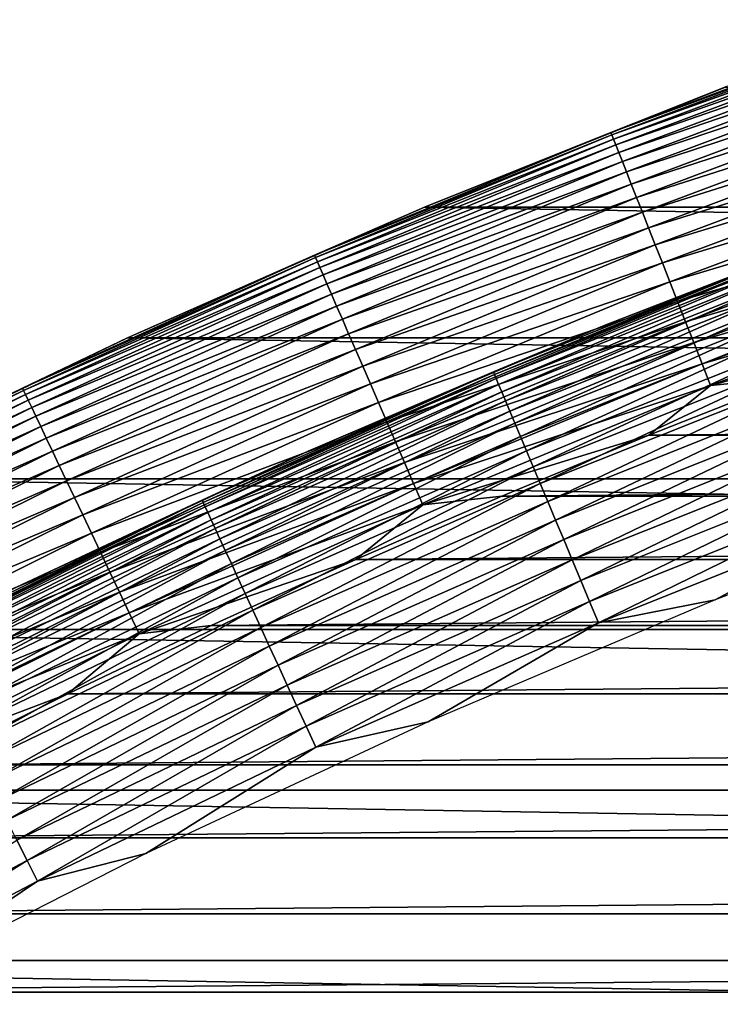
# Model space of a CAD drawing. Header units: millimetres. Extents: x -161 to 161, y -94 to 1149.
# Tile 178 of 256: x -88.64 to -86.28, y -30.96 to -27.64. Entities that reach past the tile are written whole.
import ezdxf

# ---------------------------------------------------------------- set-up
doc = ezdxf.new("R2010")
doc.units = ezdxf.units.MM
doc.header["$LTSCALE"] = 81.481481
for name, color, linetype in [('433', 7, 'CONTINUOUS'), ('434', 7, 'CONTINUOUS'), ('435', 7, 'CONTINUOUS'), ('437', 7, 'CONTINUOUS'), ('438', 7, 'CONTINUOUS')]:
    doc.layers.add(name, color=color, linetype=linetype)

msp = doc.modelspace()

# ---------------------------------------------------------------- linework, layer by layer
at = {"layer": '433', "linetype": 'CONTINUOUS'}
for points in [[(-86.019, -28.8422, -46.2096), (-86.5185, -29.039, -46.2096), (-63.9809, -28.8422, -46.2096), (-86.019, -28.8422, -46.2096)], [(-63.9809, -28.8422, -46.2096), (-86.5185, -29.039, -46.2096), (-63.4814, -29.0391, -46.2096), (-63.9809, -28.8422, -46.2096)], [(-86.5185, -29.039, -46.2096), (-87.015, -29.2447, -46.2096), (-63.4814, -29.0391, -46.2096), (-86.5185, -29.039, -46.2096)], [(-63.4814, -29.0391, -46.2096), (-87.015, -29.2447, -46.2096), (-62.985, -29.2447, -46.2096), (-63.4814, -29.0391, -46.2096)], [(-87.015, -29.2447, -46.2096), (-87.5079, -29.4591, -46.2096), (-62.985, -29.2447, -46.2096), (-87.015, -29.2447, -46.2096)], [(-62.985, -29.2447, -46.2096), (-87.5079, -29.4591, -46.2096), (-62.4921, -29.4591, -46.2096), (-62.985, -29.2447, -46.2096)], [(-87.5079, -29.4591, -46.2096), (-87.9969, -29.6819, -46.2096), (-62.4921, -29.4591, -46.2096), (-87.5079, -29.4591, -46.2096)], [(-62.4921, -29.4591, -46.2096), (-87.9969, -29.6819, -46.2096), (-62.0031, -29.6819, -46.2096), (-62.4921, -29.4591, -46.2096)], [(-87.9969, -29.6819, -46.2096), (-88.4815, -29.9129, -46.2096), (-62.0031, -29.6819, -46.2096), (-87.9969, -29.6819, -46.2096)], [(-62.0031, -29.6819, -46.2096), (-88.4815, -29.9129, -46.2096), (-61.5185, -29.913, -46.2096), (-62.0031, -29.6819, -46.2096)], [(-88.4815, -29.9129, -46.2096), (-88.9612, -30.1521, -46.2096), (-61.5185, -29.913, -46.2096), (-88.4815, -29.9129, -46.2096)], [(-61.5185, -29.913, -46.2096), (-88.9612, -30.1521, -46.2096), (-61.0388, -30.1521, -46.2096), (-61.5185, -29.913, -46.2096)], [(-88.9612, -30.1521, -46.2096), (-89.4361, -30.3993, -46.2096), (-61.0388, -30.1521, -46.2096), (-88.9612, -30.1521, -46.2096)], [(-61.0388, -30.1521, -46.2096), (-89.4361, -30.3993, -46.2096), (-60.5639, -30.3993, -46.2096), (-61.0388, -30.1521, -46.2096)], [(-89.4361, -30.3993, -46.2096), (-89.9073, -30.6552, -46.2096), (-60.5639, -30.3993, -46.2096), (-89.4361, -30.3993, -46.2096)], [(-60.5639, -30.3993, -46.2096), (-89.9073, -30.6552, -46.2096), (-60.0927, -30.6552, -46.2096), (-60.5639, -30.3993, -46.2096)], [(-89.9073, -30.6552, -46.2096), (-90.3746, -30.9197, -46.2096), (-60.0927, -30.6552, -46.2096), (-89.9073, -30.6552, -46.2096)], [(-60.0927, -30.6552, -46.2096), (-90.3746, -30.9197, -46.2096), (-59.6254, -30.9197, -46.2096), (-60.0927, -30.6552, -46.2096)], [(-90.3746, -30.9197, -46.2096), (-90.8376, -31.1925, -46.2096), (-59.6254, -30.9197, -46.2096), (-90.3746, -30.9197, -46.2096)], [(-59.6254, -30.9197, -46.2096), (-90.8376, -31.1925, -46.2096), (-59.1623, -31.1925, -46.2096), (-59.6254, -30.9197, -46.2096)]]:
    msp.add_3dface(points, dxfattribs=at)
at = {"layer": '434', "linetype": 'CONTINUOUS'}
for points in [[(-86.2591, -27.8634, -66.2096), (-62.7235, -28.2695, -66.2096), (-87.2765, -28.2695, -66.2096), (-86.2591, -27.8634, -66.2096)], [(-87.2765, -28.2695, -66.2096), (-61.7203, -28.7107, -66.2096), (-88.2797, -28.7107, -66.2096), (-87.2765, -28.2695, -66.2096)], [(-62.7235, -28.2695, -66.2096), (-61.7203, -28.7107, -66.2096), (-87.2765, -28.2695, -66.2096), (-62.7235, -28.2695, -66.2096)], [(-88.2797, -28.7107, -66.2096), (-60.7321, -29.1865, -66.2096), (-89.2679, -29.1865, -66.2096), (-88.2797, -28.7107, -66.2096)], [(-61.7203, -28.7107, -66.2096), (-60.7321, -29.1865, -66.2096), (-88.2797, -28.7107, -66.2096), (-61.7203, -28.7107, -66.2096)], [(-89.2679, -29.1865, -66.2096), (-59.7623, -29.6955, -66.2096), (-90.2377, -29.6955, -66.2096), (-89.2679, -29.1865, -66.2096)], [(-60.7321, -29.1865, -66.2096), (-59.7623, -29.6955, -66.2096), (-89.2679, -29.1865, -66.2096), (-60.7321, -29.1865, -66.2096)], [(-90.2377, -29.6955, -66.2096), (-58.8098, -30.2382, -66.2096), (-91.1902, -30.2382, -66.2096), (-90.2377, -29.6955, -66.2096)], [(-59.7623, -29.6955, -66.2096), (-58.8098, -30.2382, -66.2096), (-90.2377, -29.6955, -66.2096), (-59.7623, -29.6955, -66.2096)], [(-91.1902, -30.2382, -66.2096), (-57.8762, -30.8136, -66.2096), (-92.1238, -30.8136, -66.2096), (-91.1902, -30.2382, -66.2096)], [(-58.8098, -30.2382, -66.2096), (-57.8762, -30.8136, -66.2096), (-91.1902, -30.2382, -66.2096), (-58.8098, -30.2382, -66.2096)], [(-92.1238, -30.8136, -66.2096), (-56.9643, -31.42, -66.2096), (-93.0357, -31.42, -66.2096), (-92.1238, -30.8136, -66.2096)], [(-57.8762, -30.8136, -66.2096), (-56.9643, -31.42, -66.2096), (-92.1238, -30.8136, -66.2096), (-57.8762, -30.8136, -66.2096)]]:
    msp.add_3dface(points, dxfattribs=at)
at = {"layer": '435', "linetype": 'CONTINUOUS'}
for points in [[(-86.2587, -27.8632, -47.2096), (-87.2765, -28.2695, -66.2096), (-87.2767, -28.2695, -47.2096), (-86.2587, -27.8632, -47.2096)], [(-86.2591, -27.8634, -66.2096), (-87.2765, -28.2695, -66.2096), (-86.2587, -27.8632, -47.2096), (-86.2591, -27.8634, -66.2096)], [(-87.2767, -28.2695, -47.2096), (-88.2797, -28.7107, -66.2096), (-88.28, -28.7107, -47.2096), (-87.2767, -28.2695, -47.2096)], [(-87.2765, -28.2695, -66.2096), (-88.2797, -28.7107, -66.2096), (-87.2767, -28.2695, -47.2096), (-87.2765, -28.2695, -66.2096)], [(-88.2797, -28.7107, -66.2096), (-89.2679, -29.1865, -66.2096), (-88.28, -28.7107, -47.2096), (-88.2797, -28.7107, -66.2096)], [(-88.28, -28.7107, -47.2096), (-89.2679, -29.1865, -66.2096), (-89.2675, -29.1863, -47.2096), (-88.28, -28.7107, -47.2096)]]:
    msp.add_3dface(points, dxfattribs=at)
at = {"layer": '437', "linetype": 'CONTINUOUS'}
for points in [[(-86.2587, -27.8632, -47.2096), (-86.6465, -28.0164, -47.1325), (-85.6314, -27.636, -47.1325), (-86.2587, -27.8632, -47.2096)], [(-86.6465, -28.0164, -47.1325), (-85.6284, -27.6446, -47.0544), (-85.6314, -27.636, -47.1325), (-86.6465, -28.0164, -47.1325)], [(-86.6432, -28.0249, -47.0544), (-85.6284, -27.6446, -47.0544), (-86.6465, -28.0164, -47.1325), (-86.6432, -28.0249, -47.0544)], [(-86.6432, -28.0249, -47.0544), (-85.6233, -27.659, -46.9773), (-85.6284, -27.6446, -47.0544), (-86.6432, -28.0249, -47.0544)], [(-86.6376, -28.0391, -46.9773), (-85.6233, -27.659, -46.9773), (-86.6432, -28.0249, -47.0544), (-86.6376, -28.0391, -46.9773)], [(-86.6376, -28.0391, -46.9773), (-85.6162, -27.679, -46.9017), (-85.6233, -27.659, -46.9773), (-86.6376, -28.0391, -46.9773)], [(-86.6298, -28.0589, -46.9017), (-85.6162, -27.679, -46.9017), (-86.6376, -28.0391, -46.9773), (-86.6298, -28.0589, -46.9017)], [(-86.6298, -28.0589, -46.9017), (-85.6071, -27.7045, -46.8279), (-85.6162, -27.679, -46.9017), (-86.6298, -28.0589, -46.9017)], [(-86.6199, -28.0841, -46.8279), (-85.6071, -27.7045, -46.8279), (-86.6298, -28.0589, -46.9017), (-86.6199, -28.0841, -46.8279)], [(-86.6199, -28.0841, -46.8279), (-85.5961, -27.7355, -46.7565), (-85.6071, -27.7045, -46.8279), (-86.6199, -28.0841, -46.8279)], [(-86.6078, -28.1146, -46.7565), (-85.5961, -27.7355, -46.7565), (-86.6199, -28.0841, -46.8279), (-86.6078, -28.1146, -46.7565)], [(-86.6078, -28.1146, -46.7565), (-85.5832, -27.7716, -46.6879), (-85.5961, -27.7355, -46.7565), (-86.6078, -28.1146, -46.7565)], [(-86.5937, -28.1503, -46.6879), (-85.5832, -27.7716, -46.6879), (-86.6078, -28.1146, -46.7565), (-86.5937, -28.1503, -46.6879)], [(-86.5937, -28.1503, -46.6879), (-85.5686, -27.8127, -46.6225), (-85.5832, -27.7716, -46.6879), (-86.5937, -28.1503, -46.6879)], [(-86.5777, -28.1909, -46.6225), (-85.5686, -27.8127, -46.6225), (-86.5937, -28.1503, -46.6879), (-86.5777, -28.1909, -46.6225)], [(-86.5777, -28.1909, -46.6225), (-85.5524, -27.8585, -46.5607), (-85.5686, -27.8127, -46.6225), (-86.5777, -28.1909, -46.6225)], [(-86.2587, -27.8632, -47.2096), (-87.2767, -28.2695, -47.2096), (-86.6465, -28.0164, -47.1325), (-86.2587, -27.8632, -47.2096)], [(-86.5599, -28.2361, -46.5607), (-85.5524, -27.8585, -46.5607), (-86.5777, -28.1909, -46.6225), (-86.5599, -28.2361, -46.5607)], [(-86.5599, -28.2361, -46.5607), (-85.5345, -27.9087, -46.5029), (-85.5524, -27.8585, -46.5607), (-86.5599, -28.2361, -46.5607)], [(-86.5404, -28.2857, -46.5029), (-85.5345, -27.9087, -46.5029), (-86.5599, -28.2361, -46.5607), (-86.5404, -28.2857, -46.5029)], [(-86.5404, -28.2857, -46.5029), (-85.5152, -27.9631, -46.4496), (-85.5345, -27.9087, -46.5029), (-86.5404, -28.2857, -46.5029)], [(-86.5192, -28.3393, -46.4496), (-85.5152, -27.9631, -46.4496), (-86.5404, -28.2857, -46.5029), (-86.5192, -28.3393, -46.4496)], [(-86.5192, -28.3393, -46.4496), (-85.4945, -28.0212, -46.4009), (-85.5152, -27.9631, -46.4496), (-86.5192, -28.3393, -46.4496)], [(-87.2767, -28.2695, -47.2096), (-87.6481, -28.4313, -47.1325), (-86.6465, -28.0164, -47.1325), (-87.2767, -28.2695, -47.2096)], [(-87.6481, -28.4313, -47.1325), (-86.6432, -28.0249, -47.0544), (-86.6465, -28.0164, -47.1325), (-87.6481, -28.4313, -47.1325)], [(-87.6444, -28.4396, -47.0544), (-86.6432, -28.0249, -47.0544), (-87.6481, -28.4313, -47.1325), (-87.6444, -28.4396, -47.0544)], [(-87.6444, -28.4396, -47.0544), (-86.6376, -28.0391, -46.9773), (-86.6432, -28.0249, -47.0544), (-87.6444, -28.4396, -47.0544)], [(-86.4966, -28.3967, -46.4009), (-85.4945, -28.0212, -46.4009), (-86.5192, -28.3393, -46.4496), (-86.4966, -28.3967, -46.4009)], [(-86.4966, -28.3967, -46.4009), (-85.4727, -28.0828, -46.3572), (-85.4945, -28.0212, -46.4009), (-86.4966, -28.3967, -46.4009)], [(-87.6383, -28.4536, -46.9773), (-86.6376, -28.0391, -46.9773), (-87.6444, -28.4396, -47.0544), (-87.6383, -28.4536, -46.9773)], [(-87.6383, -28.4536, -46.9773), (-86.6298, -28.0589, -46.9017), (-86.6376, -28.0391, -46.9773), (-87.6383, -28.4536, -46.9773)], [(-87.6299, -28.4731, -46.9017), (-86.6298, -28.0589, -46.9017), (-87.6383, -28.4536, -46.9773), (-87.6299, -28.4731, -46.9017)], [(-87.6299, -28.4731, -46.9017), (-86.6199, -28.0841, -46.8279), (-86.6298, -28.0589, -46.9017), (-87.6299, -28.4731, -46.9017)], [(-87.6191, -28.498, -46.8279), (-86.6199, -28.0841, -46.8279), (-87.6299, -28.4731, -46.9017), (-87.6191, -28.498, -46.8279)], [(-87.6191, -28.498, -46.8279), (-86.6078, -28.1146, -46.7565), (-86.6199, -28.0841, -46.8279), (-87.6191, -28.498, -46.8279)], [(-86.4726, -28.4575, -46.3572), (-85.4727, -28.0828, -46.3572), (-86.4966, -28.3967, -46.4009), (-86.4726, -28.4575, -46.3572)], [(-86.4726, -28.4575, -46.3572), (-85.4497, -28.1474, -46.3187), (-85.4727, -28.0828, -46.3572), (-86.4726, -28.4575, -46.3572)], [(-87.606, -28.5281, -46.7565), (-86.6078, -28.1146, -46.7565), (-87.6191, -28.498, -46.8279), (-87.606, -28.5281, -46.7565)], [(-87.606, -28.5281, -46.7565), (-86.5937, -28.1503, -46.6879), (-86.6078, -28.1146, -46.7565), (-87.606, -28.5281, -46.7565)], [(-87.5907, -28.5632, -46.6879), (-86.5937, -28.1503, -46.6879), (-87.606, -28.5281, -46.7565), (-87.5907, -28.5632, -46.6879)], [(-87.5907, -28.5632, -46.6879), (-86.5777, -28.1909, -46.6225), (-86.5937, -28.1503, -46.6879), (-87.5907, -28.5632, -46.6879)], [(-86.4474, -28.5213, -46.3187), (-85.4497, -28.1474, -46.3187), (-86.4726, -28.4575, -46.3572), (-86.4474, -28.5213, -46.3187)], [(-86.4474, -28.5213, -46.3187), (-85.4258, -28.2146, -46.2858), (-85.4497, -28.1474, -46.3187), (-86.4474, -28.5213, -46.3187)], [(-87.5733, -28.6032, -46.6225), (-86.5777, -28.1909, -46.6225), (-87.5907, -28.5632, -46.6879), (-87.5733, -28.6032, -46.6225)], [(-87.5733, -28.6032, -46.6225), (-86.5599, -28.2361, -46.5607), (-86.5777, -28.1909, -46.6225), (-87.5733, -28.6032, -46.6225)], [(-86.4213, -28.5877, -46.2858), (-85.4258, -28.2146, -46.2858), (-86.4474, -28.5213, -46.3187), (-86.4213, -28.5877, -46.2858)], [(-86.4213, -28.5877, -46.2858), (-85.4011, -28.2841, -46.2586), (-85.4258, -28.2146, -46.2858), (-86.4213, -28.5877, -46.2858)], [(-87.554, -28.6478, -46.5607), (-86.5599, -28.2361, -46.5607), (-87.5733, -28.6032, -46.6225), (-87.554, -28.6478, -46.5607)], [(-87.554, -28.6478, -46.5607), (-86.5404, -28.2857, -46.5029), (-86.5599, -28.2361, -46.5607), (-87.554, -28.6478, -46.5607)], [(-87.2767, -28.2695, -47.2096), (-88.28, -28.7107, -47.2096), (-87.6481, -28.4313, -47.1325), (-87.2767, -28.2695, -47.2096)], [(-87.5327, -28.6967, -46.5029), (-86.5404, -28.2857, -46.5029), (-87.554, -28.6478, -46.5607), (-87.5327, -28.6967, -46.5029)], [(-87.5327, -28.6967, -46.5029), (-86.5192, -28.3393, -46.4496), (-86.5404, -28.2857, -46.5029), (-87.5327, -28.6967, -46.5029)], [(-86.3942, -28.6563, -46.2586), (-85.4011, -28.2841, -46.2586), (-86.4213, -28.5877, -46.2858), (-86.3942, -28.6563, -46.2586)], [(-86.3942, -28.6563, -46.2586), (-85.3758, -28.3554, -46.2372), (-85.4011, -28.2841, -46.2586), (-86.3942, -28.6563, -46.2586)], [(-87.5098, -28.7496, -46.4496), (-86.5192, -28.3393, -46.4496), (-87.5327, -28.6967, -46.5029), (-87.5098, -28.7496, -46.4496)], [(-87.5098, -28.7496, -46.4496), (-86.4966, -28.3967, -46.4009), (-86.5192, -28.3393, -46.4496), (-87.5098, -28.7496, -46.4496)], [(-86.3665, -28.7266, -46.2372), (-85.3758, -28.3554, -46.2372), (-86.3942, -28.6563, -46.2586), (-86.3665, -28.7266, -46.2372)], [(-86.3665, -28.7266, -46.2372), (-85.35, -28.428, -46.2219), (-85.3758, -28.3554, -46.2372), (-86.3665, -28.7266, -46.2372)], [(-87.4852, -28.8062, -46.4009), (-86.4966, -28.3967, -46.4009), (-87.5098, -28.7496, -46.4496), (-87.4852, -28.8062, -46.4009)], [(-87.4852, -28.8062, -46.4009), (-86.4726, -28.4575, -46.3572), (-86.4966, -28.3967, -46.4009), (-87.4852, -28.8062, -46.4009)], [(-86.3382, -28.7983, -46.2219), (-85.35, -28.428, -46.2219), (-86.3665, -28.7266, -46.2372), (-86.3382, -28.7983, -46.2219)], [(-86.3382, -28.7983, -46.2219), (-85.3238, -28.5015, -46.2126), (-85.35, -28.428, -46.2219), (-86.3382, -28.7983, -46.2219)], [(-88.28, -28.7107, -47.2096), (-88.6348, -28.8801, -47.1325), (-87.6481, -28.4313, -47.1325), (-88.28, -28.7107, -47.2096)], [(-88.6348, -28.8801, -47.1325), (-87.6444, -28.4396, -47.0544), (-87.6481, -28.4313, -47.1325), (-88.6348, -28.8801, -47.1325)], [(-88.6309, -28.8883, -47.0544), (-87.6444, -28.4396, -47.0544), (-88.6348, -28.8801, -47.1325), (-88.6309, -28.8883, -47.0544)], [(-88.6309, -28.8883, -47.0544), (-87.6383, -28.4536, -46.9773), (-87.6444, -28.4396, -47.0544), (-88.6309, -28.8883, -47.0544)], [(-88.6244, -28.9021, -46.9773), (-87.6383, -28.4536, -46.9773), (-88.6309, -28.8883, -47.0544), (-88.6244, -28.9021, -46.9773)], [(-88.6244, -28.9021, -46.9773), (-87.6299, -28.4731, -46.9017), (-87.6383, -28.4536, -46.9773), (-88.6244, -28.9021, -46.9773)], [(-87.4592, -28.8661, -46.3572), (-86.4726, -28.4575, -46.3572), (-87.4852, -28.8062, -46.4009), (-87.4592, -28.8661, -46.3572)], [(-87.4592, -28.8661, -46.3572), (-86.4474, -28.5213, -46.3187), (-86.4726, -28.4575, -46.3572), (-87.4592, -28.8661, -46.3572)], [(-88.6152, -28.9212, -46.9017), (-87.6299, -28.4731, -46.9017), (-88.6244, -28.9021, -46.9773), (-88.6152, -28.9212, -46.9017)], [(-88.6152, -28.9212, -46.9017), (-87.6191, -28.498, -46.8279), (-87.6299, -28.4731, -46.9017), (-88.6152, -28.9212, -46.9017)], [(-88.6036, -28.9457, -46.8279), (-87.6191, -28.498, -46.8279), (-88.6152, -28.9212, -46.9017), (-88.6036, -28.9457, -46.8279)], [(-88.6036, -28.9457, -46.8279), (-87.606, -28.5281, -46.7565), (-87.6191, -28.498, -46.8279), (-88.6036, -28.9457, -46.8279)], [(-88.5895, -28.9754, -46.7565), (-87.606, -28.5281, -46.7565), (-88.6036, -28.9457, -46.8279), (-88.5895, -28.9754, -46.7565)], [(-88.5895, -28.9754, -46.7565), (-87.5907, -28.5632, -46.6879), (-87.606, -28.5281, -46.7565), (-88.5895, -28.9754, -46.7565)], [(-87.4318, -28.929, -46.3187), (-86.4474, -28.5213, -46.3187), (-87.4592, -28.8661, -46.3572), (-87.4318, -28.929, -46.3187)], [(-87.4318, -28.929, -46.3187), (-86.4213, -28.5877, -46.2858), (-86.4474, -28.5213, -46.3187), (-87.4318, -28.929, -46.3187)], [(-86.3096, -28.8709, -46.2126), (-85.3238, -28.5015, -46.2126), (-86.3382, -28.7983, -46.2219), (-86.3096, -28.8709, -46.2126)], [(-86.3096, -28.8709, -46.2126), (-85.5169, -28.6544, -46.2096), (-85.3238, -28.5015, -46.2126), (-86.3096, -28.8709, -46.2126)], [(-88.573, -29.01, -46.6879), (-87.5907, -28.5632, -46.6879), (-88.5895, -28.9754, -46.7565), (-88.573, -29.01, -46.6879)], [(-88.573, -29.01, -46.6879), (-87.5733, -28.6032, -46.6225), (-87.5907, -28.5632, -46.6879), (-88.573, -29.01, -46.6879)], [(-87.4034, -28.9945, -46.2858), (-86.4213, -28.5877, -46.2858), (-87.4318, -28.929, -46.3187), (-87.4034, -28.9945, -46.2858)], [(-87.4034, -28.9945, -46.2858), (-86.3942, -28.6563, -46.2586), (-86.4213, -28.5877, -46.2858), (-87.4034, -28.9945, -46.2858)], [(-88.5543, -29.0494, -46.6225), (-87.5733, -28.6032, -46.6225), (-88.573, -29.01, -46.6879), (-88.5543, -29.0494, -46.6225)], [(-88.5543, -29.0494, -46.6225), (-87.554, -28.6478, -46.5607), (-87.5733, -28.6032, -46.6225), (-88.5543, -29.0494, -46.6225)], [(-88.5334, -29.0933, -46.5607), (-87.554, -28.6478, -46.5607), (-88.5543, -29.0494, -46.6225), (-88.5334, -29.0933, -46.5607)], [(-88.5334, -29.0933, -46.5607), (-87.5327, -28.6967, -46.5029), (-87.554, -28.6478, -46.5607), (-88.5334, -29.0933, -46.5607)], [(-87.374, -29.0621, -46.2586), (-86.3942, -28.6563, -46.2586), (-87.4034, -28.9945, -46.2858), (-87.374, -29.0621, -46.2586)], [(-87.374, -29.0621, -46.2586), (-86.3665, -28.7266, -46.2372), (-86.3942, -28.6563, -46.2586), (-87.374, -29.0621, -46.2586)], [(-86.019, -28.8422, -46.2096), (-85.5169, -28.6544, -46.2096), (-86.3096, -28.8709, -46.2126), (-86.019, -28.8422, -46.2096)], [(-88.28, -28.7107, -47.2096), (-89.2675, -29.1863, -47.2096), (-88.6348, -28.8801, -47.1325), (-88.28, -28.7107, -47.2096)], [(-88.5105, -29.1414, -46.5029), (-87.5327, -28.6967, -46.5029), (-88.5334, -29.0933, -46.5607), (-88.5105, -29.1414, -46.5029)], [(-88.5105, -29.1414, -46.5029), (-87.5098, -28.7496, -46.4496), (-87.5327, -28.6967, -46.5029), (-88.5105, -29.1414, -46.5029)], [(-87.3439, -29.1315, -46.2372), (-86.3665, -28.7266, -46.2372), (-87.374, -29.0621, -46.2586), (-87.3439, -29.1315, -46.2372)], [(-87.3439, -29.1315, -46.2372), (-86.3382, -28.7983, -46.2219), (-86.3665, -28.7266, -46.2372), (-87.3439, -29.1315, -46.2372)], [(-88.4857, -29.1935, -46.4496), (-87.5098, -28.7496, -46.4496), (-88.5105, -29.1414, -46.5029), (-88.4857, -29.1935, -46.4496)], [(-88.4857, -29.1935, -46.4496), (-87.4852, -28.8062, -46.4009), (-87.5098, -28.7496, -46.4496), (-88.4857, -29.1935, -46.4496)], [(-88.4593, -29.2492, -46.4009), (-87.4852, -28.8062, -46.4009), (-88.4857, -29.1935, -46.4496), (-88.4593, -29.2492, -46.4009)], [(-88.4593, -29.2492, -46.4009), (-87.4592, -28.8661, -46.3572), (-87.4852, -28.8062, -46.4009), (-88.4593, -29.2492, -46.4009)], [(-87.3132, -29.2022, -46.2219), (-86.3382, -28.7983, -46.2219), (-87.3439, -29.1315, -46.2372), (-87.3132, -29.2022, -46.2219)], [(-87.3132, -29.2022, -46.2219), (-86.3096, -28.8709, -46.2126), (-86.3382, -28.7983, -46.2219), (-87.3132, -29.2022, -46.2219)], [(-86.5185, -29.039, -46.2096), (-86.019, -28.8422, -46.2096), (-86.3096, -28.8709, -46.2126), (-86.5185, -29.039, -46.2096)], [(-89.2675, -29.1863, -47.2096), (-89.6057, -29.3623, -47.1325), (-88.6348, -28.8801, -47.1325), (-89.2675, -29.1863, -47.2096)], [(-89.6057, -29.3623, -47.1325), (-88.6309, -28.8883, -47.0544), (-88.6348, -28.8801, -47.1325), (-89.6057, -29.3623, -47.1325)], [(-89.6015, -29.3704, -47.0544), (-88.6309, -28.8883, -47.0544), (-89.6057, -29.3623, -47.1325), (-89.6015, -29.3704, -47.0544)], [(-89.6015, -29.3704, -47.0544), (-88.6244, -28.9021, -46.9773), (-88.6309, -28.8883, -47.0544), (-89.6015, -29.3704, -47.0544)], [(-88.4312, -29.3082, -46.3572), (-87.4592, -28.8661, -46.3572), (-88.4593, -29.2492, -46.4009), (-88.4312, -29.3082, -46.3572)], [(-88.4312, -29.3082, -46.3572), (-87.4318, -28.929, -46.3187), (-87.4592, -28.8661, -46.3572), (-88.4312, -29.3082, -46.3572)], [(-87.2821, -29.2738, -46.2126), (-86.3096, -28.8709, -46.2126), (-87.3132, -29.2022, -46.2219), (-87.2821, -29.2738, -46.2126)], [(-87.2821, -29.2738, -46.2126), (-86.5185, -29.039, -46.2096), (-86.3096, -28.8709, -46.2126), (-87.2821, -29.2738, -46.2126)], [(-89.5945, -29.3839, -46.9773), (-88.6244, -28.9021, -46.9773), (-89.6015, -29.3704, -47.0544), (-89.5945, -29.3839, -46.9773)], [(-89.5945, -29.3839, -46.9773), (-88.6152, -28.9212, -46.9017), (-88.6244, -28.9021, -46.9773), (-89.5945, -29.3839, -46.9773)], [(-89.5847, -29.4028, -46.9017), (-88.6152, -28.9212, -46.9017), (-89.5945, -29.3839, -46.9773), (-89.5847, -29.4028, -46.9017)], [(-89.5847, -29.4028, -46.9017), (-88.6036, -28.9457, -46.8279), (-88.6152, -28.9212, -46.9017), (-89.5847, -29.4028, -46.9017)], [(-89.5722, -29.4269, -46.8279), (-88.6036, -28.9457, -46.8279), (-89.5847, -29.4028, -46.9017), (-89.5722, -29.4269, -46.8279)], [(-89.5722, -29.4269, -46.8279), (-88.5895, -28.9754, -46.7565), (-88.6036, -28.9457, -46.8279), (-89.5722, -29.4269, -46.8279)], [(-88.4017, -29.3701, -46.3187), (-87.4318, -28.929, -46.3187), (-88.4312, -29.3082, -46.3572), (-88.4017, -29.3701, -46.3187)], [(-88.4017, -29.3701, -46.3187), (-87.4034, -28.9945, -46.2858), (-87.4318, -28.929, -46.3187), (-88.4017, -29.3701, -46.3187)], [(-89.5571, -29.456, -46.7565), (-88.5895, -28.9754, -46.7565), (-89.5722, -29.4269, -46.8279), (-89.5571, -29.456, -46.7565)], [(-89.5571, -29.456, -46.7565), (-88.573, -29.01, -46.6879), (-88.5895, -28.9754, -46.7565), (-89.5571, -29.456, -46.7565)], [(-89.5395, -29.49, -46.6879), (-88.573, -29.01, -46.6879), (-89.5571, -29.456, -46.7565), (-89.5395, -29.49, -46.6879)], [(-89.5395, -29.49, -46.6879), (-88.5543, -29.0494, -46.6225), (-88.573, -29.01, -46.6879), (-89.5395, -29.49, -46.6879)], [(-88.3711, -29.4346, -46.2858), (-87.4034, -28.9945, -46.2858), (-88.4017, -29.3701, -46.3187), (-88.3711, -29.4346, -46.2858)], [(-88.3711, -29.4346, -46.2858), (-87.374, -29.0621, -46.2586), (-87.4034, -28.9945, -46.2858), (-88.3711, -29.4346, -46.2858)], [(-89.5194, -29.5288, -46.6225), (-88.5543, -29.0494, -46.6225), (-89.5395, -29.49, -46.6879), (-89.5194, -29.5288, -46.6225)], [(-89.5194, -29.5288, -46.6225), (-88.5334, -29.0933, -46.5607), (-88.5543, -29.0494, -46.6225), (-89.5194, -29.5288, -46.6225)], [(-87.015, -29.2447, -46.2096), (-86.5185, -29.039, -46.2096), (-87.2821, -29.2738, -46.2126), (-87.015, -29.2447, -46.2096)], [(-89.4971, -29.5719, -46.5607), (-88.5334, -29.0933, -46.5607), (-89.5194, -29.5288, -46.6225), (-89.4971, -29.5719, -46.5607)], [(-89.4971, -29.5719, -46.5607), (-88.5105, -29.1414, -46.5029), (-88.5334, -29.0933, -46.5607), (-89.4971, -29.5719, -46.5607)], [(-88.3394, -29.5012, -46.2586), (-87.374, -29.0621, -46.2586), (-88.3711, -29.4346, -46.2858), (-88.3394, -29.5012, -46.2586)], [(-88.3394, -29.5012, -46.2586), (-87.3439, -29.1315, -46.2372), (-87.374, -29.0621, -46.2586), (-88.3394, -29.5012, -46.2586)], [(-89.4725, -29.6193, -46.5029), (-88.5105, -29.1414, -46.5029), (-89.4971, -29.5719, -46.5607), (-89.4725, -29.6193, -46.5029)], [(-89.4725, -29.6193, -46.5029), (-88.4857, -29.1935, -46.4496), (-88.5105, -29.1414, -46.5029), (-89.4725, -29.6193, -46.5029)], [(-88.3069, -29.5695, -46.2372), (-87.3439, -29.1315, -46.2372), (-88.3394, -29.5012, -46.2586), (-88.3069, -29.5695, -46.2372)], [(-88.3069, -29.5695, -46.2372), (-87.3132, -29.2022, -46.2219), (-87.3439, -29.1315, -46.2372), (-88.3069, -29.5695, -46.2372)], [(-89.446, -29.6705, -46.4496), (-88.4857, -29.1935, -46.4496), (-89.4725, -29.6193, -46.5029), (-89.446, -29.6705, -46.4496)], [(-89.446, -29.6705, -46.4496), (-88.4593, -29.2492, -46.4009), (-88.4857, -29.1935, -46.4496), (-89.446, -29.6705, -46.4496)], [(-88.2738, -29.6391, -46.2219), (-87.3132, -29.2022, -46.2219), (-88.3069, -29.5695, -46.2372), (-88.2738, -29.6391, -46.2219)], [(-88.2738, -29.6391, -46.2219), (-87.2821, -29.2738, -46.2126), (-87.3132, -29.2022, -46.2219), (-88.2738, -29.6391, -46.2219)], [(-89.4176, -29.7252, -46.4009), (-88.4593, -29.2492, -46.4009), (-89.446, -29.6705, -46.4496), (-89.4176, -29.7252, -46.4009)], [(-89.4176, -29.7252, -46.4009), (-88.4312, -29.3082, -46.3572), (-88.4593, -29.2492, -46.4009), (-89.4176, -29.7252, -46.4009)], [(-87.5079, -29.4591, -46.2096), (-87.015, -29.2447, -46.2096), (-87.2821, -29.2738, -46.2126), (-87.5079, -29.4591, -46.2096)], [(-88.2403, -29.7096, -46.2126), (-87.2821, -29.2738, -46.2126), (-88.2738, -29.6391, -46.2219), (-88.2403, -29.7096, -46.2126)], [(-88.2403, -29.7096, -46.2126), (-87.5079, -29.4591, -46.2096), (-87.2821, -29.2738, -46.2126), (-88.2403, -29.7096, -46.2126)], [(-89.3876, -29.7833, -46.3572), (-88.4312, -29.3082, -46.3572), (-89.4176, -29.7252, -46.4009), (-89.3876, -29.7833, -46.3572)], [(-89.3876, -29.7833, -46.3572), (-88.4017, -29.3701, -46.3187), (-88.4312, -29.3082, -46.3572), (-89.3876, -29.7833, -46.3572)], [(-89.356, -29.8441, -46.3187), (-88.4017, -29.3701, -46.3187), (-89.3876, -29.7833, -46.3572), (-89.356, -29.8441, -46.3187)], [(-89.356, -29.8441, -46.3187), (-88.3711, -29.4346, -46.2858), (-88.4017, -29.3701, -46.3187), (-89.356, -29.8441, -46.3187)], [(-89.3232, -29.9075, -46.2858), (-88.3711, -29.4346, -46.2858), (-89.356, -29.8441, -46.3187), (-89.3232, -29.9075, -46.2858)], [(-89.3232, -29.9075, -46.2858), (-88.3394, -29.5012, -46.2586), (-88.3711, -29.4346, -46.2858), (-89.3232, -29.9075, -46.2858)], [(-87.9969, -29.6819, -46.2096), (-87.5079, -29.4591, -46.2096), (-88.2403, -29.7096, -46.2126), (-87.9969, -29.6819, -46.2096)], [(-89.2893, -29.973, -46.2586), (-88.3394, -29.5012, -46.2586), (-89.3232, -29.9075, -46.2858), (-89.2893, -29.973, -46.2586)], [(-89.2893, -29.973, -46.2586), (-88.3069, -29.5695, -46.2372), (-88.3394, -29.5012, -46.2586), (-89.2893, -29.973, -46.2586)], [(-89.2545, -30.0401, -46.2372), (-88.3069, -29.5695, -46.2372), (-89.2893, -29.973, -46.2586), (-89.2545, -30.0401, -46.2372)], [(-89.2545, -30.0401, -46.2372), (-88.2738, -29.6391, -46.2219), (-88.3069, -29.5695, -46.2372), (-89.2545, -30.0401, -46.2372)], [(-89.219, -30.1086, -46.2219), (-88.2738, -29.6391, -46.2219), (-89.2545, -30.0401, -46.2372), (-89.219, -30.1086, -46.2219)], [(-89.219, -30.1086, -46.2219), (-88.2403, -29.7096, -46.2126), (-88.2738, -29.6391, -46.2219), (-89.219, -30.1086, -46.2219)], [(-88.4815, -29.9129, -46.2096), (-87.9969, -29.6819, -46.2096), (-88.2403, -29.7096, -46.2126), (-88.4815, -29.9129, -46.2096)], [(-89.1831, -30.1779, -46.2126), (-88.2403, -29.7096, -46.2126), (-89.219, -30.1086, -46.2219), (-89.1831, -30.1779, -46.2126)], [(-89.1831, -30.1779, -46.2126), (-88.4815, -29.9129, -46.2096), (-88.2403, -29.7096, -46.2126), (-89.1831, -30.1779, -46.2126)], [(-88.9612, -30.1521, -46.2096), (-88.4815, -29.9129, -46.2096), (-89.1831, -30.1779, -46.2126), (-88.9612, -30.1521, -46.2096)]]:
    msp.add_3dface(points, dxfattribs=at)
at = {"layer": '438', "color": 7, "linetype": 'CONTINUOUS', "true_color": 0xaaaaaa}
for points in [[(-85.6539, -28.2786, -47.8096), (-86.0449, -28.427, -47.7325), (-86.669, -28.6682, -47.8096), (-85.6539, -28.2786, -47.8096)], [(-86.0449, -28.427, -47.7325), (-87.0435, -28.8256, -47.7325), (-86.669, -28.6682, -47.8096), (-86.0449, -28.427, -47.7325)], [(-87.0435, -28.8256, -47.7325), (-86.0449, -28.427, -47.7325), (-87.04, -28.834, -47.6544), (-87.0435, -28.8256, -47.7325)], [(-87.04, -28.834, -47.6544), (-86.0449, -28.427, -47.7325), (-86.0417, -28.4356, -47.6544), (-87.04, -28.834, -47.6544)], [(-87.04, -28.834, -47.6544), (-86.0417, -28.4356, -47.6544), (-87.0341, -28.8481, -47.5773), (-87.04, -28.834, -47.6544)], [(-87.0341, -28.8481, -47.5773), (-86.0417, -28.4356, -47.6544), (-86.0362, -28.4498, -47.5773), (-87.0341, -28.8481, -47.5773)], [(-87.0341, -28.8481, -47.5773), (-86.0362, -28.4498, -47.5773), (-87.0259, -28.8677, -47.5017), (-87.0341, -28.8481, -47.5773)], [(-87.0259, -28.8677, -47.5017), (-86.0362, -28.4498, -47.5773), (-86.0287, -28.4697, -47.5017), (-87.0259, -28.8677, -47.5017)], [(-87.0259, -28.8677, -47.5017), (-86.0287, -28.4697, -47.5017), (-87.0154, -28.8927, -47.4279), (-87.0259, -28.8677, -47.5017)], [(-87.0154, -28.8927, -47.4279), (-86.0287, -28.4697, -47.5017), (-86.0191, -28.495, -47.4279), (-87.0154, -28.8927, -47.4279)], [(-87.0154, -28.8927, -47.4279), (-86.0191, -28.495, -47.4279), (-87.0027, -28.923, -47.3565), (-87.0154, -28.8927, -47.4279)], [(-87.0027, -28.923, -47.3565), (-86.0191, -28.495, -47.4279), (-86.0075, -28.5257, -47.3565), (-87.0027, -28.923, -47.3565)], [(-87.0027, -28.923, -47.3565), (-86.0075, -28.5257, -47.3565), (-86.9879, -28.9583, -47.2879), (-87.0027, -28.923, -47.3565)], [(-86.9879, -28.9583, -47.2879), (-86.0075, -28.5257, -47.3565), (-85.9939, -28.5616, -47.2879), (-86.9879, -28.9583, -47.2879)], [(-86.9879, -28.9583, -47.2879), (-85.9939, -28.5616, -47.2879), (-86.971, -28.9985, -47.2225), (-86.9879, -28.9583, -47.2879)], [(-86.971, -28.9985, -47.2225), (-85.9939, -28.5616, -47.2879), (-85.9784, -28.6023, -47.2225), (-86.971, -28.9985, -47.2225)], [(-86.971, -28.9985, -47.2225), (-85.9784, -28.6023, -47.2225), (-86.9522, -29.0434, -47.1607), (-86.971, -28.9985, -47.2225)], [(-86.9522, -29.0434, -47.1607), (-85.9784, -28.6023, -47.2225), (-85.9612, -28.6478, -47.1607), (-86.9522, -29.0434, -47.1607)], [(-86.9522, -29.0434, -47.1607), (-85.9612, -28.6478, -47.1607), (-86.9316, -29.0925, -47.1029), (-86.9522, -29.0434, -47.1607)], [(-86.9316, -29.0925, -47.1029), (-85.9612, -28.6478, -47.1607), (-85.9423, -28.6976, -47.1029), (-86.9316, -29.0925, -47.1029)], [(-86.669, -28.6682, -47.8096), (-87.0435, -28.8256, -47.7325), (-87.6698, -29.0931, -47.8096), (-86.669, -28.6682, -47.8096)], [(-86.9316, -29.0925, -47.1029), (-85.9423, -28.6976, -47.1029), (-86.9093, -29.1457, -47.0496), (-86.9316, -29.0925, -47.1029)], [(-86.9093, -29.1457, -47.0496), (-85.9423, -28.6976, -47.1029), (-85.9218, -28.7516, -47.0496), (-86.9093, -29.1457, -47.0496)], [(-86.9093, -29.1457, -47.0496), (-85.9218, -28.7516, -47.0496), (-86.8855, -29.2026, -47.0009), (-86.9093, -29.1457, -47.0496)], [(-86.8855, -29.2026, -47.0009), (-85.9218, -28.7516, -47.0496), (-85.8999, -28.8093, -47.0009), (-86.8855, -29.2026, -47.0009)], [(-87.0435, -28.8256, -47.7325), (-88.0278, -29.2584, -47.7325), (-87.6698, -29.0931, -47.8096), (-87.0435, -28.8256, -47.7325)], [(-88.0278, -29.2584, -47.7325), (-87.0435, -28.8256, -47.7325), (-88.024, -29.2667, -47.6544), (-88.0278, -29.2584, -47.7325)], [(-88.024, -29.2667, -47.6544), (-87.0435, -28.8256, -47.7325), (-87.04, -28.834, -47.6544), (-88.024, -29.2667, -47.6544)], [(-86.8855, -29.2026, -47.0009), (-85.8999, -28.8093, -47.0009), (-86.8602, -29.2629, -46.9572), (-86.8855, -29.2026, -47.0009)], [(-86.8602, -29.2629, -46.9572), (-85.8999, -28.8093, -47.0009), (-85.8768, -28.8703, -46.9572), (-86.8602, -29.2629, -46.9572)], [(-88.024, -29.2667, -47.6544), (-87.04, -28.834, -47.6544), (-88.0176, -29.2805, -47.5773), (-88.024, -29.2667, -47.6544)], [(-88.0176, -29.2805, -47.5773), (-87.04, -28.834, -47.6544), (-87.0341, -28.8481, -47.5773), (-88.0176, -29.2805, -47.5773)], [(-88.0176, -29.2805, -47.5773), (-87.0341, -28.8481, -47.5773), (-88.0087, -29.2998, -47.5017), (-88.0176, -29.2805, -47.5773)], [(-88.0087, -29.2998, -47.5017), (-87.0341, -28.8481, -47.5773), (-87.0259, -28.8677, -47.5017), (-88.0087, -29.2998, -47.5017)], [(-88.0087, -29.2998, -47.5017), (-87.0259, -28.8677, -47.5017), (-87.9974, -29.3245, -47.4279), (-88.0087, -29.2998, -47.5017)], [(-87.9974, -29.3245, -47.4279), (-87.0259, -28.8677, -47.5017), (-87.0154, -28.8927, -47.4279), (-87.9974, -29.3245, -47.4279)], [(-87.9974, -29.3245, -47.4279), (-87.0154, -28.8927, -47.4279), (-87.9836, -29.3543, -47.3565), (-87.9974, -29.3245, -47.4279)], [(-87.9836, -29.3543, -47.3565), (-87.0154, -28.8927, -47.4279), (-87.0027, -28.923, -47.3565), (-87.9836, -29.3543, -47.3565)], [(-86.8602, -29.2629, -46.9572), (-85.8768, -28.8703, -46.9572), (-86.8337, -29.3261, -46.9187), (-86.8602, -29.2629, -46.9572)], [(-86.8337, -29.3261, -46.9187), (-85.8768, -28.8703, -46.9572), (-85.8524, -28.9344, -46.9187), (-86.8337, -29.3261, -46.9187)], [(-87.9836, -29.3543, -47.3565), (-87.0027, -28.923, -47.3565), (-87.9676, -29.3891, -47.2879), (-87.9836, -29.3543, -47.3565)], [(-87.9676, -29.3891, -47.2879), (-87.0027, -28.923, -47.3565), (-86.9879, -28.9583, -47.2879), (-87.9676, -29.3891, -47.2879)], [(-87.9676, -29.3891, -47.2879), (-86.9879, -28.9583, -47.2879), (-87.9494, -29.4287, -47.2225), (-87.9676, -29.3891, -47.2879)], [(-87.9494, -29.4287, -47.2225), (-86.9879, -28.9583, -47.2879), (-86.971, -28.9985, -47.2225), (-87.9494, -29.4287, -47.2225)], [(-86.8337, -29.3261, -46.9187), (-85.8524, -28.9344, -46.9187), (-86.8061, -29.3919, -46.8858), (-86.8337, -29.3261, -46.9187)], [(-86.8061, -29.3919, -46.8858), (-85.8524, -28.9344, -46.9187), (-85.8271, -29.0012, -46.8858), (-86.8061, -29.3919, -46.8858)], [(-87.9494, -29.4287, -47.2225), (-86.971, -28.9985, -47.2225), (-87.929, -29.4729, -47.1607), (-87.9494, -29.4287, -47.2225)], [(-87.929, -29.4729, -47.1607), (-86.971, -28.9985, -47.2225), (-86.9522, -29.0434, -47.1607), (-87.929, -29.4729, -47.1607)], [(-86.8061, -29.3919, -46.8858), (-85.8271, -29.0012, -46.8858), (-86.7776, -29.4599, -46.8586), (-86.8061, -29.3919, -46.8858)], [(-86.7776, -29.4599, -46.8586), (-85.8271, -29.0012, -46.8858), (-85.801, -29.0701, -46.8586), (-86.7776, -29.4599, -46.8586)], [(-87.929, -29.4729, -47.1607), (-86.9522, -29.0434, -47.1607), (-87.9067, -29.5213, -47.1029), (-87.929, -29.4729, -47.1607)], [(-87.9067, -29.5213, -47.1029), (-86.9522, -29.0434, -47.1607), (-86.9316, -29.0925, -47.1029), (-87.9067, -29.5213, -47.1029)], [(-87.6698, -29.0931, -47.8096), (-88.0278, -29.2584, -47.7325), (-88.6553, -29.5526, -47.8096), (-87.6698, -29.0931, -47.8096)], [(-87.9067, -29.5213, -47.1029), (-86.9316, -29.0925, -47.1029), (-87.8826, -29.5737, -47.0496), (-87.9067, -29.5213, -47.1029)], [(-87.8826, -29.5737, -47.0496), (-86.9316, -29.0925, -47.1029), (-86.9093, -29.1457, -47.0496), (-87.8826, -29.5737, -47.0496)], [(-86.7776, -29.4599, -46.8586), (-85.801, -29.0701, -46.8586), (-86.7483, -29.5297, -46.8372), (-86.7776, -29.4599, -46.8586)], [(-86.7483, -29.5297, -46.8372), (-85.801, -29.0701, -46.8586), (-85.7742, -29.1408, -46.8372), (-86.7483, -29.5297, -46.8372)], [(-87.8826, -29.5737, -47.0496), (-86.9093, -29.1457, -47.0496), (-87.8568, -29.6297, -47.0009), (-87.8826, -29.5737, -47.0496)], [(-87.8568, -29.6297, -47.0009), (-86.9093, -29.1457, -47.0496), (-86.8855, -29.2026, -47.0009), (-87.8568, -29.6297, -47.0009)], [(-86.7483, -29.5297, -46.8372), (-85.7742, -29.1408, -46.8372), (-86.7185, -29.6007, -46.8219), (-86.7483, -29.5297, -46.8372)], [(-86.7185, -29.6007, -46.8219), (-85.7742, -29.1408, -46.8372), (-85.7468, -29.2129, -46.8219), (-86.7185, -29.6007, -46.8219)], [(-87.8568, -29.6297, -47.0009), (-86.8855, -29.2026, -47.0009), (-87.8295, -29.6891, -46.9572), (-87.8568, -29.6297, -47.0009)], [(-87.8295, -29.6891, -46.9572), (-86.8855, -29.2026, -47.0009), (-86.8602, -29.2629, -46.9572), (-87.8295, -29.6891, -46.9572)], [(-86.7185, -29.6007, -46.8219), (-85.7468, -29.2129, -46.8219), (-86.6883, -29.6727, -46.8126), (-86.7185, -29.6007, -46.8219)], [(-86.6883, -29.6727, -46.8126), (-85.7468, -29.2129, -46.8219), (-85.7192, -29.2859, -46.8126), (-86.6883, -29.6727, -46.8126)], [(-86.2949, -29.5956, -46.8096), (-85.7192, -29.2859, -46.8126), (-85.3123, -29.2184, -46.8096), (-86.2949, -29.5956, -46.8096)], [(-88.0278, -29.2584, -47.7325), (-88.9966, -29.7249, -47.7325), (-88.6553, -29.5526, -47.8096), (-88.0278, -29.2584, -47.7325)], [(-88.9966, -29.7249, -47.7325), (-88.0278, -29.2584, -47.7325), (-88.9924, -29.7331, -47.6544), (-88.9966, -29.7249, -47.7325)], [(-88.9924, -29.7331, -47.6544), (-88.0278, -29.2584, -47.7325), (-88.024, -29.2667, -47.6544), (-88.9924, -29.7331, -47.6544)], [(-88.9924, -29.7331, -47.6544), (-88.024, -29.2667, -47.6544), (-88.9856, -29.7467, -47.5773), (-88.9924, -29.7331, -47.6544)], [(-88.9856, -29.7467, -47.5773), (-88.024, -29.2667, -47.6544), (-88.0176, -29.2805, -47.5773), (-88.9856, -29.7467, -47.5773)], [(-88.9856, -29.7467, -47.5773), (-88.0176, -29.2805, -47.5773), (-88.9761, -29.7657, -47.5017), (-88.9856, -29.7467, -47.5773)], [(-88.9761, -29.7657, -47.5017), (-88.0176, -29.2805, -47.5773), (-88.0087, -29.2998, -47.5017), (-88.9761, -29.7657, -47.5017)], [(-87.8295, -29.6891, -46.9572), (-86.8602, -29.2629, -46.9572), (-87.8008, -29.7514, -46.9187), (-87.8295, -29.6891, -46.9572)], [(-87.8008, -29.7514, -46.9187), (-86.8602, -29.2629, -46.9572), (-86.8337, -29.3261, -46.9187), (-87.8008, -29.7514, -46.9187)], [(-86.6883, -29.6727, -46.8126), (-85.7192, -29.2859, -46.8126), (-86.2949, -29.5956, -46.8096), (-86.6883, -29.6727, -46.8126)], [(-88.9761, -29.7657, -47.5017), (-88.0087, -29.2998, -47.5017), (-88.9639, -29.7899, -47.4279), (-88.9761, -29.7657, -47.5017)], [(-88.9639, -29.7899, -47.4279), (-88.0087, -29.2998, -47.5017), (-87.9974, -29.3245, -47.4279), (-88.9639, -29.7899, -47.4279)], [(-88.9639, -29.7899, -47.4279), (-87.9974, -29.3245, -47.4279), (-88.9491, -29.8192, -47.3565), (-88.9639, -29.7899, -47.4279)], [(-88.9491, -29.8192, -47.3565), (-87.9974, -29.3245, -47.4279), (-87.9836, -29.3543, -47.3565), (-88.9491, -29.8192, -47.3565)], [(-87.8008, -29.7514, -46.9187), (-86.8337, -29.3261, -46.9187), (-87.771, -29.8162, -46.8858), (-87.8008, -29.7514, -46.9187)], [(-87.771, -29.8162, -46.8858), (-86.8337, -29.3261, -46.9187), (-86.8061, -29.3919, -46.8858), (-87.771, -29.8162, -46.8858)], [(-88.9491, -29.8192, -47.3565), (-87.9836, -29.3543, -47.3565), (-88.9319, -29.8535, -47.2879), (-88.9491, -29.8192, -47.3565)], [(-88.9319, -29.8535, -47.2879), (-87.9836, -29.3543, -47.3565), (-87.9676, -29.3891, -47.2879), (-88.9319, -29.8535, -47.2879)], [(-88.9319, -29.8535, -47.2879), (-87.9676, -29.3891, -47.2879), (-88.9123, -29.8924, -47.2225), (-88.9319, -29.8535, -47.2879)], [(-88.9123, -29.8924, -47.2225), (-87.9676, -29.3891, -47.2879), (-87.9494, -29.4287, -47.2225), (-88.9123, -29.8924, -47.2225)], [(-87.771, -29.8162, -46.8858), (-86.8061, -29.3919, -46.8858), (-87.7401, -29.8831, -46.8586), (-87.771, -29.8162, -46.8858)], [(-87.7401, -29.8831, -46.8586), (-86.8061, -29.3919, -46.8858), (-86.7776, -29.4599, -46.8586), (-87.7401, -29.8831, -46.8586)], [(-88.9123, -29.8924, -47.2225), (-87.9494, -29.4287, -47.2225), (-88.8905, -29.9359, -47.1607), (-88.9123, -29.8924, -47.2225)], [(-88.8905, -29.9359, -47.1607), (-87.9494, -29.4287, -47.2225), (-87.929, -29.4729, -47.1607), (-88.8905, -29.9359, -47.1607)], [(-88.8905, -29.9359, -47.1607), (-87.929, -29.4729, -47.1607), (-88.8665, -29.9835, -47.1029), (-88.8905, -29.9359, -47.1607)], [(-88.8665, -29.9835, -47.1029), (-87.929, -29.4729, -47.1607), (-87.9067, -29.5213, -47.1029), (-88.8665, -29.9835, -47.1029)], [(-87.7401, -29.8831, -46.8586), (-86.7776, -29.4599, -46.8586), (-87.7085, -29.9519, -46.8372), (-87.7401, -29.8831, -46.8586)], [(-87.7085, -29.9519, -46.8372), (-86.7776, -29.4599, -46.8586), (-86.7483, -29.5297, -46.8372), (-87.7085, -29.9519, -46.8372)], [(-88.8665, -29.9835, -47.1029), (-87.9067, -29.5213, -47.1029), (-88.8406, -30.035, -47.0496), (-88.8665, -29.9835, -47.1029)], [(-88.8406, -30.035, -47.0496), (-87.9067, -29.5213, -47.1029), (-87.8826, -29.5737, -47.0496), (-88.8406, -30.035, -47.0496)], [(-87.7085, -29.9519, -46.8372), (-86.7483, -29.5297, -46.8372), (-87.6762, -30.0219, -46.8219), (-87.7085, -29.9519, -46.8372)], [(-87.6762, -30.0219, -46.8219), (-86.7483, -29.5297, -46.8372), (-86.7185, -29.6007, -46.8219), (-87.6762, -30.0219, -46.8219)], [(-88.8406, -30.035, -47.0496), (-87.8826, -29.5737, -47.0496), (-88.8129, -30.0901, -47.0009), (-88.8406, -30.035, -47.0496)], [(-88.8129, -30.0901, -47.0009), (-87.8826, -29.5737, -47.0496), (-87.8568, -29.6297, -47.0009), (-88.8129, -30.0901, -47.0009)], [(-87.6762, -30.0219, -46.8219), (-86.7185, -29.6007, -46.8219), (-87.6436, -30.0928, -46.8126), (-87.6762, -30.0219, -46.8219)], [(-87.6436, -30.0928, -46.8126), (-86.7185, -29.6007, -46.8219), (-86.6883, -29.6727, -46.8126), (-87.6436, -30.0928, -46.8126)], [(-87.2636, -30.0068, -46.8096), (-86.6883, -29.6727, -46.8126), (-86.2949, -29.5956, -46.8096), (-87.2636, -30.0068, -46.8096)], [(-88.8129, -30.0901, -47.0009), (-87.8568, -29.6297, -47.0009), (-88.7835, -30.1485, -46.9572), (-88.8129, -30.0901, -47.0009)], [(-88.7835, -30.1485, -46.9572), (-87.8568, -29.6297, -47.0009), (-87.8295, -29.6891, -46.9572), (-88.7835, -30.1485, -46.9572)], [(-88.7835, -30.1485, -46.9572), (-87.8295, -29.6891, -46.9572), (-88.7527, -30.2097, -46.9187), (-88.7835, -30.1485, -46.9572)], [(-88.7527, -30.2097, -46.9187), (-87.8295, -29.6891, -46.9572), (-87.8008, -29.7514, -46.9187), (-88.7527, -30.2097, -46.9187)], [(-87.6436, -30.0928, -46.8126), (-86.6883, -29.6727, -46.8126), (-87.2636, -30.0068, -46.8096), (-87.6436, -30.0928, -46.8126)], [(-88.7527, -30.2097, -46.9187), (-87.8008, -29.7514, -46.9187), (-88.7206, -30.2735, -46.8858), (-88.7527, -30.2097, -46.9187)], [(-88.7206, -30.2735, -46.8858), (-87.8008, -29.7514, -46.9187), (-87.771, -29.8162, -46.8858), (-88.7206, -30.2735, -46.8858)], [(-88.7206, -30.2735, -46.8858), (-87.771, -29.8162, -46.8858), (-88.6875, -30.3394, -46.8586), (-88.7206, -30.2735, -46.8858)], [(-88.6875, -30.3394, -46.8586), (-87.771, -29.8162, -46.8858), (-87.7401, -29.8831, -46.8586), (-88.6875, -30.3394, -46.8586)], [(-88.6875, -30.3394, -46.8586), (-87.7401, -29.8831, -46.8586), (-88.6535, -30.4069, -46.8372), (-88.6875, -30.3394, -46.8586)], [(-88.6535, -30.4069, -46.8372), (-87.7401, -29.8831, -46.8586), (-87.7085, -29.9519, -46.8372), (-88.6535, -30.4069, -46.8372)], [(-88.6535, -30.4069, -46.8372), (-87.7085, -29.9519, -46.8372), (-88.6188, -30.4758, -46.8219), (-88.6535, -30.4069, -46.8372)], [(-88.6188, -30.4758, -46.8219), (-87.7085, -29.9519, -46.8372), (-87.6762, -30.0219, -46.8219), (-88.6188, -30.4758, -46.8219)], [(-88.6188, -30.4758, -46.8219), (-87.6762, -30.0219, -46.8219), (-88.5838, -30.5455, -46.8126), (-88.6188, -30.4758, -46.8219)], [(-88.5838, -30.5455, -46.8126), (-87.6762, -30.0219, -46.8219), (-87.6436, -30.0928, -46.8126), (-88.5838, -30.5455, -46.8126)], [(-88.2174, -30.4516, -46.8096), (-87.6436, -30.0928, -46.8126), (-87.2636, -30.0068, -46.8096), (-88.2174, -30.4516, -46.8096)], [(-88.5838, -30.5455, -46.8126), (-87.6436, -30.0928, -46.8126), (-88.2174, -30.4516, -46.8096), (-88.5838, -30.5455, -46.8126)], [(-89.5452, -30.962, -46.8219), (-88.6535, -30.4069, -46.8372), (-88.6188, -30.4758, -46.8219), (-89.5452, -30.962, -46.8219)], [(-89.1551, -30.9294, -46.8096), (-88.5838, -30.5455, -46.8126), (-88.2174, -30.4516, -46.8096), (-89.1551, -30.9294, -46.8096)], [(-89.5452, -30.962, -46.8219), (-88.6188, -30.4758, -46.8219), (-89.5078, -31.0305, -46.8126), (-89.5452, -30.962, -46.8219)], [(-89.5078, -31.0305, -46.8126), (-88.6188, -30.4758, -46.8219), (-88.5838, -30.5455, -46.8126), (-89.5078, -31.0305, -46.8126)], [(-89.5078, -31.0305, -46.8126), (-88.5838, -30.5455, -46.8126), (-89.1551, -30.9294, -46.8096), (-89.5078, -31.0305, -46.8126)]]:
    msp.add_3dface(points, dxfattribs=at)

doc.saveas('drawing.dxf')
